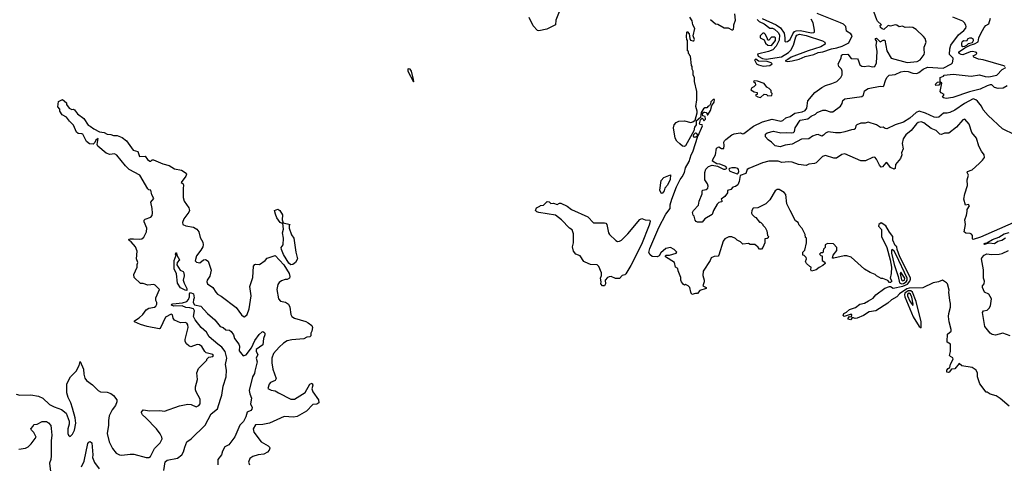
# Model space of a CAD drawing. Extents: x 2239805 to 2396427, y 665731 to 772158.
# Tile 47 of 256: x 2303104 to 2313711, y 698813 to 703589. Entities that reach past the tile are written whole.
import ezdxf

# ---------------------------------------------------------------- set-up
doc = ezdxf.new("R2010")
doc.units = 0

msp = doc.modelspace()

# ---------------------------------------------------------------- linework, layer by layer
at = {"layer": '0CON05XD'}
for points in [[(2308916, 703674), (2308881, 703585), (2308877, 703535), (2308784, 703486), (2308695, 703470), (2308684, 703474), (2308634, 703524), (2308591, 703611)], [(2313808, 701402), (2313455, 701246), (2313375, 701224), (2313368, 701228), (2313368, 701265), (2313359, 701279), (2313345, 701288), (2313295, 701290), (2313280, 701305), (2313292, 701385), (2313287, 701435), (2313303, 701485), (2313312, 701525), (2313310, 701545), (2313337, 701585), (2313325, 701598), (2313292, 701592), (2313277, 701655), (2313286, 701715), (2313316, 701805), (2313311, 701865), (2313324, 701915), (2313312, 701945), (2313314, 701955), (2313365, 701974), (2313441, 702039), (2313478, 702075), (2313498, 702105), (2313493, 702135), (2313464, 702174), (2313437, 702227), (2313412, 702315), (2313361, 702375), (2313331, 702465), (2313285, 702518), (2313265, 702512), (2313197, 702433), (2313115, 702367), (2313067, 702367), (2313035, 702354), (2313015, 702358), (2312976, 702395), (2312925, 702419), (2312845, 702479), (2312815, 702489), (2312785, 702481), (2312765, 702466), (2312708, 702395), (2312650, 702350), (2312620, 702305), (2312612, 702255), (2312622, 702198), (2312602, 702155), (2312606, 702134), (2312592, 702095), (2312540, 702030), (2312536, 701985), (2312525, 701978), (2312485, 701998), (2312445, 702050), (2312435, 702048), (2312400, 702005), (2312385, 702002), (2312365, 702023), (2312336, 702086), (2312315, 702110), (2312290, 702105), (2312215, 702070), (2312165, 702070), (2311995, 702146), (2311962, 702138), (2311903, 702097), (2311875, 702099), (2311785, 702127), (2311754, 702116), (2311685, 702049), (2311665, 702040), (2311605, 702032), (2311575, 702019), (2311495, 702031), (2311425, 702054), (2311385, 702059), (2311315, 702051), (2311276, 702066), (2311175, 702066), (2311105, 702048), (2310958, 701985), (2310942, 701975), (2310925, 701932), (2310867, 701913), (2310856, 701845), (2310840, 701810), (2310816, 701794), (2310786, 701784), (2310765, 701760), (2310731, 701749), (2310728, 701725), (2310702, 701685), (2310660, 701655), (2310672, 701635), (2310665, 701628), (2310635, 701622), (2310618, 701602), (2310579, 701535), (2310565, 701492), (2310485, 701445), (2310455, 701410), (2310405, 701409), (2310393, 701415), (2310382, 701432), (2310370, 701475), (2310360, 701485), (2310353, 701513), (2310363, 701535), (2310418, 701592), (2310423, 701635), (2310456, 701715), (2310458, 701745), (2310465, 701752), (2310501, 701759), (2310516, 701775), (2310520, 701795), (2310512, 701822), (2310486, 701866), (2310484, 701945), (2310495, 701980), (2310523, 702007), (2310565, 702023), (2310621, 702011), (2310685, 701980), (2310705, 701979), (2310718, 701985), (2310721, 701995), (2310710, 702010), (2310646, 702034), (2310615, 702038), (2310566, 702066), (2310570, 702085), (2310599, 702135), (2310610, 702205), (2310635, 702219), (2310665, 702203), (2310689, 702201), (2310695, 702235), (2310691, 702269), (2310696, 702284), (2310711, 702299), (2310775, 702349), (2310800, 702360), (2310865, 702371), (2310895, 702360), (2310905, 702363), (2311009, 702441), (2311105, 702490), (2311211, 702519), (2311305, 702495), (2311325, 702503), (2311358, 702532), (2311405, 702548), (2311455, 702583), (2311532, 702598), (2311565, 702612), (2311584, 702636), (2311596, 702715), (2311671, 702805), (2311745, 702859), (2311785, 702880), (2311855, 702900), (2311908, 702925), (2311951, 702965), (2311966, 702995), (2311966, 703034), (2311956, 703055), (2311927, 703085), (2311921, 703115), (2311954, 703175), (2311959, 703205), (2311968, 703215), (2312025, 703216), (2312062, 703172), (2312128, 703168), (2312138, 703155), (2312154, 703104), (2312175, 703089), (2312205, 703086), (2312245, 703091), (2312295, 703080), (2312316, 703085), (2312334, 703125), (2312343, 703245), (2312331, 703315), (2312338, 703355), (2312324, 703375), (2312324, 703386), (2312335, 703390), (2312357, 703367), (2312375, 703352), (2312405, 703370), (2312425, 703370), (2312444, 703255), (2312494, 703174), (2312665, 703127), (2312773, 703137), (2312804, 703156), (2312847, 703215), (2312853, 703235), (2312847, 703265), (2312848, 703292), (2312868, 703345), (2312857, 703387), (2312839, 703409), (2312763, 703483), (2312725, 703503), (2312685, 703509), (2312645, 703504), (2312615, 703520), (2312577, 703513), (2312555, 703529), (2312535, 703532), (2312485, 703520), (2312465, 703527), (2312455, 703523), (2312415, 703484), (2312395, 703490), (2312378, 703505), (2312375, 703530), (2312390, 703535), (2312345, 703573), (2312337, 703587), (2312276, 703755)], [(2313765, 699427), (2313665, 699512), (2313625, 699538), (2313558, 699558), (2313525, 699580), (2313515, 699580), (2313448, 699668), (2313422, 699745), (2313422, 699785), (2313408, 699815), (2313366, 699846), (2313255, 699864), (2313225, 699888), (2313179, 699831), (2313142, 699828), (2313119, 699795), (2313105, 699790), (2313092, 699795), (2313093, 699817), (2313105, 699832), (2313126, 699844), (2313130, 699880), (2313161, 699935), (2313155, 699950), (2313132, 699962), (2313120, 699975), (2313133, 700015), (2313130, 700095), (2313097, 700117), (2313094, 700125), (2313100, 700205), (2313137, 700235), (2313140, 700255), (2313118, 700335), (2313110, 700395), (2313112, 700425), (2313132, 700495), (2313132, 700535), (2313123, 700567), (2313113, 700655), (2313116, 700676), (2313098, 700745), (2313087, 700757), (2313045, 700786), (2313004, 700766), (2312945, 700755), (2312835, 700702), (2312685, 700697), (2312660, 700690), (2312581, 700639), (2312555, 700606), (2312495, 700574), (2312455, 700536), (2312326, 700455), (2312255, 700445), (2312195, 700404), (2312126, 700374), (2312105, 700373), (2312075, 700382), (2312055, 700357), (2312030, 700365), (2312028, 700375), (2312045, 700392), (2312065, 700390), (2312070, 700415), (2312050, 700415), (2311985, 700393), (2311974, 700404), (2311984, 700425), (2312011, 700439), (2312045, 700467), (2312108, 700492), (2312155, 700526), (2312205, 700536), (2312247, 700563), (2312300, 700590), (2312329, 700625), (2312425, 700698), (2312475, 700718), (2312485, 700718), (2312515, 700699), (2312619, 700721), (2312667, 700743), (2312693, 700775), (2312702, 700795), (2312701, 700811), (2312585, 701035), (2312556, 701115), (2312552, 701142), (2312535, 701159), (2312512, 701215), (2312511, 701255), (2312475, 701301), (2312435, 701369), (2312385, 701401), (2312360, 701385), (2312356, 701365), (2312389, 701329), (2312390, 701255), (2312445, 701137), (2312482, 701005), (2312496, 700924), (2312494, 700855), (2312483, 700805), (2312500, 700775), (2312485, 700760), (2312475, 700760), (2312455, 700780), (2312402, 700802), (2312385, 700802), (2312335, 700830), (2312320, 700845), (2312265, 700868), (2312205, 700902), (2312062, 701032), (2312016, 701046), (2311985, 701048), (2311875, 701020), (2311862, 701022), (2311868, 701055), (2311908, 701105), (2311907, 701137), (2311870, 701175), (2311805, 701181), (2311783, 701165), (2311780, 701135), (2311763, 701117), (2311755, 701080), (2311735, 701078), (2311722, 701065), (2311735, 701050), (2311748, 701048), (2311750, 700995), (2311778, 700978), (2311780, 700965), (2311758, 700942), (2311715, 700922), (2311685, 700897), (2311635, 700882), (2311628, 700895), (2311630, 700925), (2311615, 700930), (2311580, 700965), (2311570, 700985), (2311580, 701015), (2311577, 701027), (2311555, 701050), (2311540, 701055), (2311540, 701085), (2311562, 701108), (2311582, 701185), (2311580, 701235), (2311570, 701245), (2311567, 701277), (2311535, 701340), (2311500, 701375), (2311490, 701405), (2311462, 701425), (2311403, 701533), (2311368, 701605), (2311357, 701707), (2311339, 701729), (2311285, 701762), (2311265, 701762), (2311242, 701745), (2311185, 701648), (2311144, 701606), (2311057, 701563), (2311005, 701560), (2310990, 701535), (2310988, 701505), (2310995, 701490), (2311020, 701465), (2311035, 701460), (2311075, 701410), (2311085, 701410), (2311110, 701385), (2311110, 701375), (2311135, 701350), (2311152, 701315), (2311160, 701265), (2311170, 701255), (2311168, 701242), (2311158, 701232), (2311132, 701228), (2311130, 701185), (2311110, 701135), (2311095, 701120), (2311075, 701120), (2311060, 701135), (2311060, 701145), (2311045, 701150), (2311025, 701170), (2310975, 701170), (2310955, 701180), (2310895, 701173), (2310868, 701198), (2310834, 701214), (2310815, 701232), (2310775, 701250), (2310745, 701250), (2310700, 701230), (2310684, 701206), (2310637, 701053), (2310627, 701043), (2310585, 701041), (2310553, 701025), (2310543, 700995), (2310468, 700882), (2310462, 700835), (2310478, 700785), (2310478, 700765), (2310462, 700725), (2310498, 700705), (2310500, 700695), (2310432, 700675), (2310405, 700640), (2310385, 700641), (2310345, 700630), (2310333, 700657), (2310322, 700705), (2310305, 700722), (2310275, 700738), (2310265, 700732), (2310255, 700738), (2310235, 700768), (2310227, 700785), (2310227, 700815), (2310198, 700885), (2310195, 700910), (2310170, 700925), (2310158, 700975), (2310060, 701035), (2310060, 701045), (2310068, 701052), (2310105, 701052), (2310178, 701075), (2310182, 701085), (2310153, 701115), (2310115, 701136), (2310066, 701124), (2310011, 701079), (2309993, 701047), (2309973, 701037), (2309919, 701039), (2309895, 701057), (2309883, 701083), (2309893, 701127), (2309989, 701351), (2310065, 701495), (2310110, 701555), (2310112, 701595), (2310129, 701655), (2310179, 701791), (2310220, 701870), (2310242, 701898), (2310267, 701945), (2310278, 701995), (2310315, 702063), (2310337, 702133), (2310355, 702167), (2310410, 702335), (2310405, 702340), (2310387, 702323), (2310375, 702320), (2310362, 702335), (2310368, 702352), (2310385, 702370), (2310392, 702368), (2310415, 702340), (2310460, 702445), (2310458, 702458), (2310435, 702460), (2310428, 702468), (2310438, 702512), (2310455, 702530), (2310468, 702518), (2310475, 702500), (2310492, 702518), (2310488, 702548), (2310462, 702552), (2310460, 702575), (2310475, 702592), (2310485, 702592), (2310499, 702589), (2310510, 702575), (2310510, 702565), (2310518, 702565), (2310545, 702610), (2310560, 702665), (2310585, 702700), (2310588, 702728), (2310575, 702730), (2310550, 702705), (2310547, 702683), (2310535, 702660), (2310522, 702658), (2310505, 702640), (2310485, 702640), (2310471, 702629), (2310445, 702590), (2310440, 702535), (2310392, 702498), (2310393, 702457), (2310375, 702430), (2310367, 702393), (2310278, 702232), (2310265, 702223), (2310245, 702226), (2310215, 702251), (2310182, 702282), (2310164, 702315), (2310148, 702425), (2310153, 702455), (2310175, 702483), (2310205, 702497), (2310265, 702500), (2310335, 702482), (2310355, 702489), (2310382, 702508), (2310404, 702586), (2310404, 702605), (2310388, 702655), (2310398, 702725), (2310398, 702815), (2310372, 702925), (2310372, 702962), (2310360, 702995), (2310360, 703035), (2310350, 703055), (2310350, 703085), (2310340, 703095), (2310330, 703195), (2310320, 703205), (2310320, 703215), (2310310, 703225), (2310310, 703245), (2310300, 703255), (2310300, 703365), (2310292, 703375), (2310288, 703405), (2310290, 703455), (2310295, 703460), (2310318, 703435), (2310322, 703385), (2310330, 703370), (2310355, 703360), (2310365, 703362), (2310372, 703375), (2310361, 703415), (2310376, 703495), (2310356, 703535), (2310347, 703577), (2310323, 703615)], [(2310545, 703590), (2310600, 703545), (2310625, 703542), (2310695, 703502), (2310735, 703500), (2310775, 703479), (2310785, 703479), (2310795, 703488), (2310799, 703515), (2310798, 703535), (2310817, 703585), (2310808, 703652)], [(2311050, 703590), (2311070, 703570), (2311125, 703543), (2311185, 703496), (2311215, 703497), (2311235, 703487), (2311275, 703451), (2311289, 703425), (2311285, 703368), (2311255, 703305), (2311216, 703265), (2311172, 703245), (2311053, 703217), (2311058, 703195), (2311105, 703171), (2311145, 703162), (2311311, 703189), (2311386, 703234), (2311411, 703259), (2311441, 703315), (2311465, 703405), (2311475, 703422), (2311505, 703432), (2311577, 703417), (2311751, 703361), (2311779, 703345), (2311780, 703325), (2311735, 703295), (2311599, 703255), (2311415, 703185), (2311381, 703159), (2311350, 703145), (2311375, 703138)], [(2311102, 703602), (2311255, 703533), (2311302, 703502), (2311338, 703445), (2311347, 703395), (2311346, 703356), (2311355, 703350)], [(2313825, 702348), (2313693, 702413), (2313538, 702558), (2313485, 702620), (2313465, 702657), (2313421, 702711), (2313405, 702726), (2313375, 702738), (2313282, 702688), (2313180, 702615), (2313125, 702589), (2313095, 702581), (2313055, 702581), (2313005, 702541), (2312985, 702534), (2312955, 702538), (2312864, 702584), (2312795, 702603), (2312760, 702590), (2312695, 702528), (2312625, 702487), (2312535, 702458), (2312445, 702413), (2312426, 702416), (2312405, 702430), (2312378, 702428), (2312335, 702456), (2312245, 702484), (2312213, 702473), (2312165, 702476), (2312122, 702455), (2312113, 702445), (2312106, 702414), (2312095, 702407), (2312065, 702404), (2311995, 702381), (2311945, 702371), (2311892, 702372), (2311815, 702382), (2311785, 702366), (2311765, 702344), (2311744, 702336), (2311705, 702353), (2311685, 702349), (2311645, 702333), (2311605, 702306), (2311525, 702302), (2311425, 702247), (2311352, 702238), (2311295, 702221), (2311242, 702232), (2311205, 702271), (2311166, 702295), (2311138, 702328), (2311140, 702355), (2311155, 702369), (2311225, 702389), (2311305, 702369), (2311365, 702373), (2311415, 702369), (2311442, 702375), (2311451, 702385), (2311460, 702425), (2311513, 702507), (2311595, 702522), (2311631, 702549), (2311678, 702572), (2311695, 702588), (2311756, 702614), (2311785, 702614), (2311836, 702596), (2311865, 702597), (2311945, 702659), (2311963, 702685), (2311970, 702720), (2311995, 702737), (2312175, 702761), (2312196, 702775), (2312206, 702824), (2312245, 702849), (2312375, 702872), (2312405, 702868), (2312415, 702878), (2312430, 702935), (2312445, 702965), (2312470, 702990), (2312535, 702997), (2312595, 703026), (2312635, 703034), (2312675, 703031), (2312725, 703014), (2312769, 703011), (2312791, 703019), (2312836, 703055), (2312885, 703078), (2313052, 703068), (2313142, 703115), (2313153, 703125), (2313161, 703165), (2313159, 703175), (2313122, 703215), (2313125, 703275), (2313135, 703313), (2313216, 703425), (2313277, 703473), (2313295, 703498), (2313300, 703515), (2313295, 703530), (2313282, 703555), (2313264, 703574), (2313156, 703616)], [(2311355, 703350), (2311375, 703354), (2311405, 703374), (2311432, 703438), (2311450, 703460), (2311470, 703470), (2311513, 703473), (2311635, 703448), (2311661, 703449), (2311668, 703455), (2311667, 703475), (2311653, 703555), (2311630, 703595)], [(2311375, 703138), (2311425, 703144), (2311502, 703165), (2311565, 703191), (2311658, 703215), (2311705, 703234), (2311755, 703243), (2311850, 703275), (2311906, 703284), (2311965, 703304), (2312035, 703340), (2312072, 703415), (2312058, 703435), (2312012, 703465), (2312003, 703515), (2311979, 703539), (2311946, 703556), (2311697, 703655)], [(2313721, 703085), (2313705, 703091), (2313485, 703158), (2313435, 703163), (2313384, 703185), (2313375, 703198), (2313406, 703214), (2313414, 703225), (2313411, 703235), (2313400, 703240), (2313367, 703247), (2313345, 703244), (2313265, 703211), (2313245, 703214), (2313226, 703225), (2313223, 703235), (2313228, 703245), (2313285, 703285), (2313343, 703315), (2313391, 703329), (2313428, 703352), (2313438, 703395), (2313459, 703441), (2313493, 703505), (2313514, 703525), (2313546, 703545), (2313562, 703605)], [(2311205, 703312), (2311246, 703364), (2311245, 703392), (2311235, 703402), (2311205, 703402), (2311175, 703370), (2311165, 703370), (2311158, 703395), (2311135, 703432), (2311125, 703442), (2311110, 703445), (2311080, 703415), (2311080, 703395), (2311123, 703373), (2311138, 703335), (2311165, 703316), (2311205, 703312)], [(2313265, 703300), (2313285, 703302), (2313307, 703313), (2313325, 703333), (2313368, 703342), (2313381, 703365), (2313378, 703375), (2313359, 703389), (2313335, 703389), (2313319, 703381), (2313305, 703359), (2313275, 703360), (2313258, 703352), (2313249, 703335), (2313250, 703310), (2313265, 703300)], [(2311115, 703090), (2311185, 703094), (2311210, 703115), (2311200, 703125), (2311155, 703140), (2311065, 703143), (2311035, 703162), (2311020, 703155), (2311042, 703115), (2311065, 703101), (2311115, 703090)], [(2307345, 702918), (2307350, 702925), (2307347, 702945), (2307324, 703035), (2307310, 703055), (2307290, 703060), (2307284, 703055), (2307284, 703035), (2307345, 702918)], [(2313743, 702877), (2313699, 702851), (2313645, 702847), (2313605, 702858), (2313578, 702888), (2313558, 702888), (2313525, 702878), (2313451, 702839), (2313335, 702811), (2313155, 702750), (2313085, 702742), (2313056, 702746), (2313044, 702755), (2313062, 702785), (2313031, 702801), (2313022, 702815), (2313040, 702905), (2313020, 702920), (2313020, 702905), (2313007, 702883), (2312975, 702882), (2312970, 702895), (2312990, 702915), (2313020, 702920), (2313020, 702965), (2313055, 702980), (2313065, 702992), (2313159, 703001), (2313355, 702982), (2313445, 702995), (2313505, 702977), (2313545, 702975), (2313629, 702991), (2313688, 703052), (2313726, 703075)], [(2311085, 702752), (2311125, 702787), (2311150, 702785), (2311165, 702770), (2311208, 702772), (2311210, 702795), (2311200, 702805), (2311200, 702825), (2311178, 702848), (2311154, 702864), (2311125, 702902), (2311052, 702928), (2311015, 702930), (2311010, 702925), (2311028, 702908), (2311030, 702885), (2311013, 702867), (2310990, 702855), (2310980, 702835), (2311015, 702812), (2311050, 702805), (2311050, 702785), (2311035, 702780), (2311032, 702772), (2311055, 702758), (2311085, 702752)], [(2303065, 699559), (2303105, 699548), (2303225, 699551), (2303306, 699536), (2303355, 699516), (2303426, 699446), (2303475, 699421), (2303553, 699393), (2303604, 699354), (2303638, 699265), (2303638, 699235), (2303623, 699183), (2303622, 699135), (2303630, 699115), (2303647, 699103), (2303673, 699127), (2303695, 699170), (2303710, 699245), (2303703, 699303), (2303673, 699405), (2303654, 699464), (2303625, 699520), (2303612, 699572), (2303611, 699669), (2303650, 699745), (2303712, 699805), (2303744, 699865), (2303755, 699910), (2303792, 699825), (2303794, 699774), (2303805, 699730), (2303824, 699704), (2303888, 699658), (2303948, 699595), (2303975, 699584), (2304045, 699579), (2304086, 699566), (2304115, 699544), (2304149, 699495), (2304152, 699475), (2304136, 699435), (2304102, 699388), (2304067, 699323), (2304060, 699275), (2304061, 699225), (2304047, 699135), (2304067, 699045), (2304104, 698974), (2304142, 698922), (2304180, 698905), (2304205, 698902), (2304295, 698912), (2304335, 698910), (2304465, 698874), (2304495, 698876), (2304512, 698888), (2304557, 698973), (2304618, 699035), (2304638, 699075), (2304637, 699093), (2304619, 699129), (2304577, 699185), (2304462, 699302), (2304428, 699335), (2304418, 699355), (2304418, 699365), (2304435, 699390), (2304505, 699378), (2304615, 699383), (2304665, 699373), (2304825, 699432), (2304915, 699449), (2304950, 699445), (2305005, 699421), (2305034, 699435), (2305048, 699455), (2305050, 699505), (2305004, 699584), (2304998, 699605), (2304998, 699635), (2305018, 699715), (2305014, 699786), (2305032, 699835), (2305120, 699925), (2305120, 699935), (2305140, 699955), (2305185, 699962), (2305192, 699975), (2305185, 699986), (2305113, 700003), (2305097, 700017), (2305065, 700069), (2305040, 700090), (2305017, 700093), (2304948, 700068), (2304927, 700077), (2304900, 700100), (2304888, 700125), (2304888, 700145), (2304918, 700275), (2304916, 700305), (2304905, 700320), (2304885, 700329), (2304835, 700327), (2304771, 700355), (2304758, 700375), (2304751, 700411), (2304735, 700420), (2304675, 700386), (2304616, 700265), (2304605, 700259), (2304476, 700286), (2304405, 700308), (2304342, 700335), (2304340, 700345), (2304350, 700355), (2304391, 700379), (2304432, 700415), (2304465, 700466), (2304495, 700484), (2304555, 700493), (2304572, 700505), (2304582, 700525), (2304582, 700545), (2304571, 700565), (2304570, 700595), (2304610, 700685), (2304565, 700732), (2304549, 700739), (2304485, 700730), (2304435, 700750), (2304405, 700749), (2304338, 700815), (2304332, 700845), (2304368, 700925), (2304368, 700952), (2304378, 700975), (2304364, 701015), (2304370, 701095), (2304350, 701145), (2304306, 701196), (2304285, 701211), (2304281, 701225), (2304295, 701231), (2304331, 701231), (2304395, 701226), (2304420, 701230), (2304441, 701249), (2304472, 701305), (2304475, 701345), (2304445, 701413), (2304445, 701432), (2304455, 701442), (2304517, 701463), (2304530, 701480), (2304536, 701505), (2304533, 701555), (2304516, 701625), (2304548, 701665), (2304527, 701705), (2304518, 701755), (2304495, 701758), (2304485, 701768), (2304398, 701915), (2304285, 701977), (2304243, 702015), (2304152, 702132), (2304125, 702146), (2304075, 702139), (2304035, 702152), (2303947, 702227), (2303938, 702245), (2303950, 702310), (2303925, 702290), (2303914, 702266), (2303895, 702248), (2303855, 702254), (2303825, 702278), (2303783, 702355), (2303775, 702361), (2303735, 702362), (2303715, 702379), (2303684, 702454), (2303642, 702495), (2303610, 702540), (2303561, 702565), (2303537, 702605), (2303537, 702627), (2303515, 702650), (2303523, 702707), (2303565, 702730), (2303610, 702695), (2303609, 702675), (2303638, 702638), (2303665, 702623), (2303685, 702626), (2303695, 702620), (2303726, 702576), (2303795, 702525), (2303843, 702453), (2303865, 702443), (2303902, 702412), (2303965, 702383), (2304014, 702375), (2304045, 702356), (2304085, 702354), (2304115, 702342), (2304155, 702341), (2304209, 702319), (2304253, 702283), (2304328, 702185), (2304378, 702168), (2304396, 702116), (2304455, 702120), (2304481, 702085), (2304505, 702066), (2304517, 702065), (2304531, 702079)], [(2304531, 702079), (2304545, 702079), (2304645, 702038), (2304715, 702018), (2304773, 701983), (2304847, 701967), (2304896, 701935), (2304900, 701925), (2304894, 701905), (2304843, 701835), (2304865, 701820), (2304870, 701805), (2304864, 701775), (2304867, 701675), (2304877, 701635), (2304926, 701565), (2304934, 701535), (2304928, 701515), (2304874, 701445), (2304859, 701405), (2304861, 701385), (2304895, 701368), (2304975, 701356), (2305014, 701334), (2305034, 701305), (2305049, 701245), (2305076, 701195), (2305080, 701165), (2305076, 701145), (2305054, 701106), (2305008, 701045), (2304993, 700993), (2305008, 700978), (2305045, 700972), (2305085, 701002), (2305106, 701006), (2305135, 700988), (2305150, 700945), (2305168, 700892), (2305153, 700827), (2305124, 700785), (2305120, 700765), (2305128, 700745), (2305186, 700706), (2305216, 700655), (2305235, 700634), (2305275, 700613), (2305435, 700490), (2305495, 700412), (2305514, 700394), (2305525, 700390), (2305556, 700414), (2305578, 700475), (2305597, 700617), (2305584, 700716), (2305616, 700815), (2305622, 700935), (2305637, 700953), (2305645, 700958), (2305686, 700954), (2305748, 700995), (2305769, 701021), (2305855, 701050), (2305950, 700950), (2306006, 700856), (2306016, 700824), (2306010, 700805), (2305987, 700793), (2305965, 700792), (2305925, 700779), (2305900, 700760), (2305885, 700738), (2305874, 700685), (2305892, 700582), (2305915, 700560), (2305966, 700546), (2306000, 700525), (2306016, 700495), (2306024, 700415), (2306035, 700394), (2306065, 700374), (2306185, 700339), (2306212, 700325), (2306252, 700295), (2306258, 700275), (2306250, 700235), (2306240, 700215), (2306240, 700185), (2306230, 700175), (2306198, 700172), (2306165, 700152), (2306035, 700143), (2305985, 700130), (2305945, 700107), (2305899, 700065), (2305839, 699995), (2305822, 699945), (2305819, 699895), (2305832, 699825), (2305868, 699725), (2305855, 699704), (2305805, 699683), (2305792, 699665), (2305777, 699617), (2305815, 699599), (2305855, 699593), (2305892, 699572), (2306025, 699503), (2306065, 699503), (2306178, 699575), (2306230, 699665), (2306256, 699676), (2306262, 699655), (2306253, 699615), (2306263, 699583), (2306322, 699495), (2306328, 699465), (2306305, 699450), (2306262, 699445), (2306194, 699375), (2306093, 699317), (2306055, 699310), (2305955, 699317), (2305795, 699246), (2305725, 699229), (2305644, 699226), (2305619, 699185), (2305625, 699147), (2305707, 699045), (2305781, 699001), (2305797, 698987), (2305800, 698975), (2305793, 698955), (2305775, 698934), (2305735, 698910), (2305675, 698906), (2305615, 698888), (2305583, 698865), (2305570, 698825), (2305579, 698795)], [(2310835, 701931), (2310844, 701936), (2310851, 701955), (2310849, 701975), (2310840, 701985), (2310815, 701993), (2310775, 701995), (2310752, 701988), (2310742, 701978), (2310755, 701958), (2310835, 701931)], [(2310025, 701718), (2310015, 701720), (2310002, 701755), (2310013, 701857), (2310045, 701890), (2310115, 701920), (2310110, 701870), (2310083, 701807), (2310053, 701775), (2310046, 701745), (2310025, 701718)], [(2309382, 700722), (2309364, 700745), (2309369, 700765), (2309360, 700805), (2309372, 700835), (2309373, 700863), (2309343, 700933), (2309325, 700948), (2309254, 700954), (2309195, 700977), (2309183, 700985), (2309142, 701045), (2309095, 701066), (2309069, 701095), (2309059, 701145), (2309069, 701185), (2309072, 701285), (2309056, 701326), (2309028, 701345), (2308942, 701435), (2308875, 701483), (2308695, 701512), (2308675, 701520), (2308660, 701535), (2308670, 701565), (2308708, 701582), (2308715, 701590), (2308748, 701592), (2308785, 701630), (2308808, 701628), (2308825, 701610), (2308856, 701614), (2308895, 701600), (2308918, 701612), (2308935, 701612), (2309001, 701581), (2309047, 701547), (2309225, 701468), (2309285, 701402), (2309405, 701402), (2309417, 701397), (2309428, 701385), (2309446, 701295), (2309457, 701275), (2309525, 701210), (2309545, 701202), (2309565, 701203), (2309586, 701214), (2309655, 701282), (2309785, 701438), (2309805, 701448), (2309844, 701434), (2309892, 701432), (2309896, 701416), (2309886, 701375), (2309801, 701169), (2309689, 700941), (2309635, 700853), (2309625, 700843), (2309594, 700836), (2309565, 700802), (2309521, 700801), (2309475, 700823), (2309455, 700822), (2309435, 700812), (2309411, 700785), (2309414, 700745), (2309405, 700724), (2309382, 700722)], [(2306025, 700950), (2306005, 700967), (2305945, 701062), (2305924, 701115), (2305922, 701138), (2305942, 701165), (2305946, 701235), (2305936, 701295), (2305947, 701335), (2305938, 701398), (2305925, 701398), (2305912, 701405), (2305874, 701454), (2305859, 701495), (2305850, 701535), (2305885, 701550), (2305908, 701535), (2305935, 701488), (2305933, 701435), (2305942, 701402), (2306018, 701385), (2306008, 701372), (2306008, 701345), (2306034, 701274), (2306056, 701235), (2306079, 701085), (2306098, 701015), (2306077, 700973), (2306045, 700952), (2306025, 700950)], [(2313723, 701237), (2313685, 701213), (2313640, 701200), (2313605, 701177), (2313545, 701182), (2313498, 701168), (2313492, 701175), (2313505, 701182), (2313524, 701186), (2313585, 701223), (2313651, 701249), (2313711, 701285), (2313762, 701298)], [(2304905, 700674), (2304885, 700676), (2304835, 700701), (2304805, 700752), (2304794, 700854), (2304767, 700907), (2304767, 700995), (2304790, 701055), (2304782, 701065), (2304785, 701080), (2304795, 701080), (2304798, 701055), (2304825, 701005), (2304802, 700975), (2304798, 700948), (2304833, 700893), (2304865, 700878), (2304871, 700865), (2304877, 700833), (2304866, 700785), (2304875, 700752), (2304904, 700695), (2304905, 700674)], [(2312605, 700745), (2312625, 700749), (2312654, 700766), (2312665, 700785), (2312664, 700805), (2312545, 701059), (2312525, 701095), (2312504, 701116), (2312495, 701108), (2312496, 701074), (2312523, 700955), (2312567, 700825), (2312583, 700755), (2312605, 700745)], [(2313775, 700187), (2313695, 700213), (2313616, 700194), (2313581, 700201), (2313559, 700215), (2313503, 700285), (2313477, 700435), (2313486, 700454), (2313525, 700460), (2313548, 700482), (2313563, 700507), (2313572, 700585), (2313543, 700633), (2313497, 700655), (2313478, 700705), (2313478, 700725), (2313494, 700746), (2313499, 700775), (2313487, 700805), (2313487, 700895), (2313467, 701015), (2313470, 701025), (2313495, 701052), (2313523, 701067), (2313575, 701060), (2313655, 701064), (2313688, 701072), (2313755, 701104)], [(2312615, 700777), (2312635, 700784), (2312639, 700805), (2312595, 700872), (2312590, 700855), (2312605, 700787), (2312615, 700777)], [(2304658, 698735), (2304671, 698829), (2304692, 698845), (2304805, 698870), (2304851, 698905), (2304870, 698935), (2304882, 698988), (2304905, 699045), (2304950, 699075), (2305101, 699225), (2305166, 699344), (2305235, 699398), (2305268, 699502), (2305283, 699545), (2305297, 699645), (2305329, 699745), (2305332, 699815), (2305322, 699875), (2305337, 699945), (2305317, 700015), (2305282, 700065), (2305238, 700095), (2305144, 700175), (2305115, 700224), (2305060, 700275), (2304995, 700359), (2304977, 700395), (2304986, 700454), (2304976, 700476), (2304938, 700488), (2304895, 700489), (2304855, 700510), (2304765, 700505), (2304741, 700515), (2304743, 700525), (2304755, 700531), (2304858, 700542), (2304904, 700556), (2304923, 700577), (2304932, 700605), (2304934, 700636), (2304945, 700650), (2304976, 700636), (2304984, 700595), (2304977, 700573), (2304974, 700545), (2304989, 700519), (2305055, 700504), (2305129, 700425), (2305205, 700357), (2305265, 700287), (2305295, 700276), (2305325, 700250), (2305365, 700246), (2305381, 700231), (2305406, 700196), (2305417, 700155), (2305466, 700095), (2305472, 700075), (2305467, 700025), (2305510, 699970), (2305545, 699981), (2305603, 700055), (2305637, 700135), (2305685, 700200), (2305715, 700229), (2305725, 700231), (2305736, 700225), (2305744, 700215), (2305746, 700195), (2305731, 700155), (2305725, 700090), (2305652, 700038), (2305653, 700015), (2305669, 699985), (2305652, 699945), (2305662, 699905), (2305636, 699805), (2305635, 699780), (2305613, 699743), (2305576, 699595), (2305582, 699562), (2305603, 699515), (2305591, 699455), (2305609, 699415), (2305604, 699396), (2305595, 699382), (2305556, 699364), (2305542, 699315), (2305516, 699264), (2305474, 699225), (2305421, 699099), (2305357, 699013), (2305315, 698992), (2305289, 698945), (2305279, 698905), (2305238, 698855), (2305238, 698795)], [(2312815, 700272), (2312817, 700335), (2312760, 700555), (2312721, 700655), (2312705, 700668), (2312675, 700668), (2312641, 700645), (2312635, 700625), (2312640, 700605), (2312731, 700391), (2312795, 700286), (2312815, 700272)], [(2312725, 700512), (2312730, 700525), (2312715, 700600), (2312702, 700635), (2312685, 700644), (2312669, 700635), (2312668, 700615), (2312695, 700557), (2312725, 700512)], [(2303095, 698964), (2303165, 698976), (2303195, 698990), (2303229, 699021), (2303280, 699095), (2303258, 699145), (2303230, 699170), (2303223, 699185), (2303248, 699212), (2303258, 699232), (2303294, 699236), (2303345, 699264), (2303392, 699262), (2303415, 699249), (2303441, 699221), (2303444, 699186), (2303449, 699115), (2303442, 699055), (2303442, 698895), (2303439, 698855), (2303427, 698813), (2303439, 698695)], [(2303769, 698775), (2303799, 698835), (2303840, 699025), (2303849, 699041), (2303865, 699048), (2303880, 699035), (2303891, 698905), (2303887, 698875), (2303910, 698820), (2303962, 698752)]]:
    msp.add_lwpolyline(points, dxfattribs=at)

doc.saveas('drawing.dxf')
